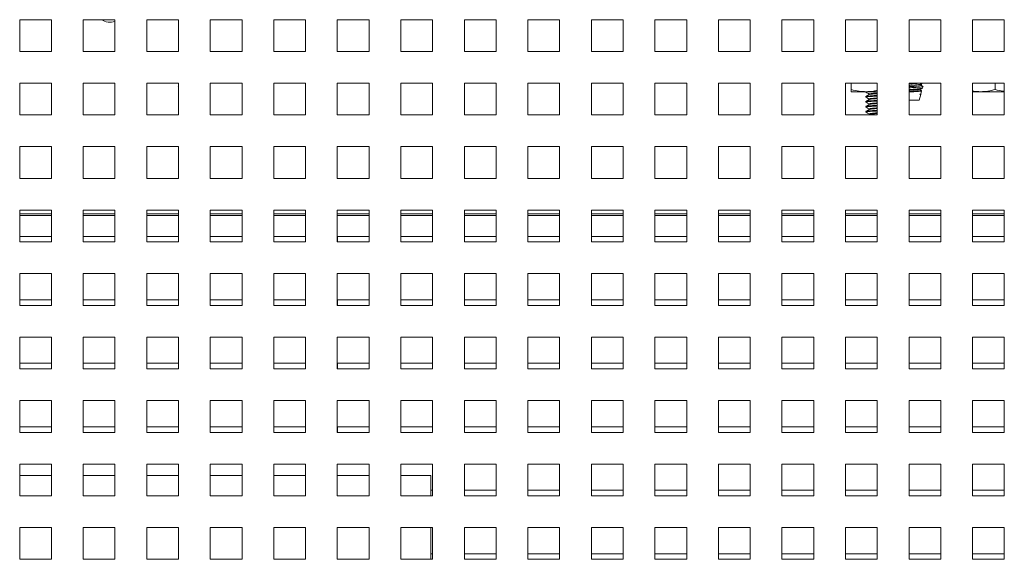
# Paper-space layout '4' of a CAD drawing. Header units: inches. Extents: x 1 to 109, y 1 to 85.
# Tile 15 of 49: x 53.1 to 58.26, y 27.37 to 30.2. Entities that reach past the tile are written whole.
import ezdxf

# ---------------------------------------------------------------- set-up
doc = ezdxf.new("R2010")
doc.units = ezdxf.units.IN
doc.header["$MEASUREMENT"] = 0

psp = doc.layouts.new('4')

# ---------------------------------------------------------------- linework, layer by layer
at = {"color": 7, "linetype": 'Continuous', "lineweight": 15, "ltscale": 5}
for p, q in [((53.0976, 30.202), (53.0976, 30.0354)), ((53.2642, 30.202), (53.0976, 30.202)), ((53.2642, 30.0354), (53.2642, 30.202)), ((53.4309, 30.202), (53.4309, 30.0354)), ((53.5976, 30.202), (53.4309, 30.202)), ((53.5976, 30.0354), (53.5976, 30.202)), ((53.7642, 30.202), (53.7642, 30.0354)), ((53.9309, 30.202), (53.7642, 30.202)), ((53.9309, 30.0354), (53.9309, 30.202)), ((54.0976, 30.202), (54.0976, 30.0354)), ((54.2642, 30.202), (54.0976, 30.202)), ((54.2642, 30.0354), (54.2642, 30.202)), ((54.4309, 30.202), (54.4309, 30.0354)), ((54.5976, 30.202), (54.4309, 30.202)), ((54.5976, 30.0354), (54.5976, 30.202)), ((54.7642, 30.202), (54.7642, 30.0354)), ((54.9309, 30.202), (54.7642, 30.202)), ((54.9309, 30.0354), (54.9309, 30.202)), ((55.0976, 30.202), (55.0976, 30.0354)), ((55.2642, 30.202), (55.0976, 30.202)), ((55.2642, 30.0354), (55.2642, 30.202)), ((55.4309, 30.202), (55.4309, 30.0354)), ((55.5976, 30.202), (55.4309, 30.202)), ((55.5976, 30.0354), (55.5976, 30.202)), ((55.7642, 30.202), (55.7642, 30.0354)), ((55.9309, 30.202), (55.7642, 30.202)), ((55.9309, 30.0354), (55.9309, 30.202)), ((56.0976, 30.202), (56.0976, 30.0354)), ((56.2642, 30.202), (56.0976, 30.202)), ((56.2642, 30.0354), (56.2642, 30.202)), ((56.4309, 30.202), (56.4309, 30.0354)), ((56.5976, 30.202), (56.4309, 30.202)), ((56.5976, 30.0354), (56.5976, 30.202)), ((56.7642, 30.202), (56.7642, 30.0354)), ((56.9309, 30.202), (56.7642, 30.202)), ((56.9309, 30.0354), (56.9309, 30.202)), ((57.0976, 30.202), (57.0976, 30.0354)), ((57.2642, 30.202), (57.0976, 30.202)), ((57.2642, 30.0354), (57.2642, 30.202)), ((57.4309, 30.202), (57.4309, 30.0354)), ((57.5976, 30.202), (57.4309, 30.202)), ((57.5976, 30.0354), (57.5976, 30.202)), ((57.7642, 30.202), (57.7642, 30.0354)), ((57.9309, 30.202), (57.7642, 30.202)), ((57.9309, 30.0354), (57.9309, 30.202)), ((58.0976, 30.202), (58.0976, 30.0354)), ((58.2642, 30.202), (58.0976, 30.202)), ((58.2642, 30.0354), (58.2642, 30.202)), ((53.0976, 30.0354), (53.2642, 30.0354)), ((53.4309, 30.0354), (53.5976, 30.0354)), ((53.7642, 30.0354), (53.9309, 30.0354)), ((54.0976, 30.0354), (54.2642, 30.0354)), ((54.4309, 30.0354), (54.5976, 30.0354)), ((54.7642, 30.0354), (54.9309, 30.0354)), ((55.0976, 30.0354), (55.2642, 30.0354)), ((55.4309, 30.0354), (55.5976, 30.0354)), ((55.7642, 30.0354), (55.9309, 30.0354)), ((56.0976, 30.0354), (56.2642, 30.0354)), ((56.4309, 30.0354), (56.5976, 30.0354)), ((56.7642, 30.0354), (56.9309, 30.0354)), ((57.0976, 30.0354), (57.2642, 30.0354)), ((57.4309, 30.0354), (57.5976, 30.0354)), ((57.7642, 30.0354), (57.9309, 30.0354)), ((58.0976, 30.0354), (58.2642, 30.0354)), ((53.0976, 29.8687), (53.0976, 29.702)), ((53.2642, 29.8687), (53.0976, 29.8687)), ((53.2642, 29.702), (53.2642, 29.8687)), ((53.4309, 29.8687), (53.4309, 29.702)), ((53.5976, 29.8687), (53.4309, 29.8687)), ((53.5976, 29.702), (53.5976, 29.8687)), ((53.7642, 29.8687), (53.7642, 29.702)), ((53.9309, 29.8687), (53.7642, 29.8687)), ((53.9309, 29.702), (53.9309, 29.8687)), ((54.0976, 29.8687), (54.0976, 29.702)), ((54.2642, 29.8687), (54.0976, 29.8687)), ((54.2642, 29.702), (54.2642, 29.8687)), ((54.4309, 29.8687), (54.4309, 29.702)), ((54.5976, 29.8687), (54.4309, 29.8687)), ((54.5976, 29.702), (54.5976, 29.8687)), ((54.7642, 29.8687), (54.7642, 29.702)), ((54.9309, 29.8687), (54.7642, 29.8687)), ((54.9309, 29.702), (54.9309, 29.8687)), ((55.0976, 29.8687), (55.0976, 29.702)), ((55.2642, 29.8687), (55.0976, 29.8687)), ((55.2642, 29.702), (55.2642, 29.8687)), ((55.4309, 29.8687), (55.4309, 29.702)), ((55.5976, 29.8687), (55.4309, 29.8687)), ((55.5976, 29.702), (55.5976, 29.8687)), ((55.7642, 29.8687), (55.7642, 29.702)), ((55.9309, 29.8687), (55.7642, 29.8687)), ((55.9309, 29.702), (55.9309, 29.8687)), ((56.0976, 29.8687), (56.0976, 29.702)), ((56.2642, 29.8687), (56.0976, 29.8687)), ((56.2642, 29.702), (56.2642, 29.8687)), ((56.4309, 29.8687), (56.4309, 29.702)), ((56.5976, 29.8687), (56.4309, 29.8687)), ((56.5976, 29.702), (56.5976, 29.8687)), ((56.7642, 29.8687), (56.7642, 29.702)), ((56.9309, 29.8687), (56.7642, 29.8687)), ((56.9309, 29.702), (56.9309, 29.8687)), ((57.0976, 29.8687), (57.0976, 29.702)), ((57.2642, 29.8687), (57.0976, 29.8687)), ((57.2642, 29.702), (57.2642, 29.8687)), ((57.4309, 29.8687), (57.4309, 29.702)), ((57.5976, 29.8687), (57.4309, 29.8687)), ((57.4607, 29.8352), (57.4607, 29.8687)), ((57.5976, 29.702), (57.5976, 29.8687)), ((57.7642, 29.8687), (57.7642, 29.702)), ((57.9309, 29.8687), (57.7642, 29.8687)), ((57.8254, 29.8572), (57.8254, 29.8634)), ((57.8304, 29.8624), (57.827, 29.8643)), ((57.9309, 29.702), (57.9309, 29.8687)), ((58.0976, 29.8687), (58.0976, 29.702)), ((58.2642, 29.8687), (58.0976, 29.8687)), ((58.2164, 29.8352), (58.2164, 29.8687)), ((58.2642, 29.702), (58.2642, 29.8687)), ((53.9309, 29.851), (53.9291, 29.8499)), ((53.9302, 29.8502), (53.9309, 29.8479)), ((57.5389, 29.8239), (57.4607, 29.8239)), ((57.5378, 29.8239), (57.5378, 29.8215)), ((57.5395, 29.8211), (57.5378, 29.8215)), ((57.5976, 29.8239), (57.5389, 29.8239)), ((57.5547, 29.8117), (57.5547, 29.8088)), ((57.8254, 29.8597), (57.8309, 29.8597)), ((57.8254, 29.8311), (57.8254, 29.8374)), ((57.8259, 29.8117), (57.8305, 29.828)), ((57.8274, 29.8563), (57.8304, 29.8581)), ((57.8305, 29.8582), (57.8309, 29.8597)), ((57.8347, 29.8429), (57.8368, 29.8503)), ((58.1395, 29.8239), (58.0976, 29.8239)), ((58.2642, 29.8239), (58.1395, 29.8239)), ((57.5378, 29.7987), (57.5378, 29.7955)), ((57.5378, 29.7727), (57.5378, 29.7694)), ((57.5547, 29.7857), (57.5547, 29.7827)), ((57.7642, 29.7788), (57.8166, 29.7788)), ((57.8166, 29.7788), (57.8254, 29.81)), ((57.8213, 29.81), (57.8254, 29.81)), ((57.5378, 29.7466), (57.5378, 29.7434)), ((57.5378, 29.7206), (57.5378, 29.7173)), ((57.5547, 29.7597), (57.5547, 29.7567)), ((57.5547, 29.7336), (57.5547, 29.7306)), ((53.0976, 29.702), (53.2642, 29.702)), ((53.4309, 29.702), (53.5976, 29.702)), ((53.7642, 29.702), (53.9309, 29.702)), ((54.0976, 29.702), (54.2642, 29.702)), ((54.4309, 29.702), (54.5976, 29.702)), ((54.7642, 29.702), (54.9309, 29.702)), ((55.0976, 29.702), (55.2642, 29.702)), ((55.4309, 29.702), (55.5976, 29.702)), ((55.7642, 29.702), (55.9309, 29.702)), ((56.0976, 29.702), (56.2642, 29.702)), ((56.4309, 29.702), (56.5976, 29.702)), ((56.7642, 29.702), (56.9309, 29.702)), ((57.0976, 29.702), (57.2642, 29.702)), ((57.4309, 29.702), (57.5976, 29.702)), ((57.5552, 29.7049), (57.5503, 29.702)), ((57.5547, 29.7076), (57.5547, 29.7046)), ((57.7642, 29.702), (57.9309, 29.702)), ((58.0976, 29.702), (58.2642, 29.702)), ((53.0976, 29.5354), (53.0976, 29.3687)), ((53.2642, 29.5354), (53.0976, 29.5354)), ((53.2642, 29.3687), (53.2642, 29.5354)), ((53.4309, 29.5354), (53.4309, 29.3687)), ((53.5976, 29.5354), (53.4309, 29.5354)), ((53.5976, 29.3687), (53.5976, 29.5354)), ((53.7642, 29.5354), (53.7642, 29.3687)), ((53.9309, 29.5354), (53.7642, 29.5354)), ((53.9309, 29.3687), (53.9309, 29.5354)), ((54.0976, 29.5354), (54.0976, 29.3687)), ((54.2642, 29.5354), (54.0976, 29.5354)), ((54.2642, 29.3687), (54.2642, 29.5354)), ((54.4309, 29.5354), (54.4309, 29.3687)), ((54.5976, 29.5354), (54.4309, 29.5354)), ((54.5976, 29.3687), (54.5976, 29.5354)), ((54.7642, 29.5354), (54.7642, 29.3687)), ((54.9309, 29.5354), (54.7642, 29.5354)), ((54.9309, 29.3687), (54.9309, 29.5354)), ((55.0976, 29.5354), (55.0976, 29.3687)), ((55.2642, 29.5354), (55.0976, 29.5354)), ((55.2642, 29.3687), (55.2642, 29.5354)), ((55.4309, 29.5354), (55.4309, 29.3687)), ((55.5976, 29.5354), (55.4309, 29.5354)), ((55.5976, 29.3687), (55.5976, 29.5354)), ((55.7642, 29.5354), (55.7642, 29.3687)), ((55.9309, 29.5354), (55.7642, 29.5354)), ((55.9309, 29.3687), (55.9309, 29.5354)), ((56.0976, 29.5354), (56.0976, 29.3687)), ((56.2642, 29.5354), (56.0976, 29.5354)), ((56.2642, 29.3687), (56.2642, 29.5354)), ((56.4309, 29.5354), (56.4309, 29.3687)), ((56.5976, 29.5354), (56.4309, 29.5354)), ((56.5976, 29.3687), (56.5976, 29.5354)), ((56.7642, 29.5354), (56.7642, 29.3687)), ((56.9309, 29.5354), (56.7642, 29.5354)), ((56.9309, 29.3687), (56.9309, 29.5354)), ((57.0976, 29.5354), (57.0976, 29.3687)), ((57.2642, 29.5354), (57.0976, 29.5354)), ((57.2642, 29.3687), (57.2642, 29.5354)), ((57.4309, 29.5354), (57.4309, 29.3687)), ((57.5976, 29.5354), (57.4309, 29.5354)), ((57.5976, 29.3687), (57.5976, 29.5354)), ((57.7642, 29.5354), (57.7642, 29.3687)), ((57.9309, 29.5354), (57.7642, 29.5354)), ((57.9309, 29.3687), (57.9309, 29.5354)), ((58.0976, 29.5354), (58.0976, 29.3687)), ((58.2642, 29.5354), (58.0976, 29.5354)), ((58.2642, 29.3687), (58.2642, 29.5354)), ((53.0976, 29.3687), (53.2642, 29.3687)), ((53.4309, 29.3687), (53.5976, 29.3687)), ((53.7642, 29.3687), (53.9309, 29.3687)), ((54.0976, 29.3687), (54.2642, 29.3687)), ((54.4309, 29.3687), (54.5976, 29.3687)), ((54.7642, 29.3687), (54.9309, 29.3687)), ((55.0976, 29.3687), (55.2642, 29.3687)), ((55.4309, 29.3687), (55.5976, 29.3687)), ((55.7642, 29.3687), (55.9309, 29.3687)), ((56.0976, 29.3687), (56.2642, 29.3687)), ((56.4309, 29.3687), (56.5976, 29.3687)), ((56.7642, 29.3687), (56.9309, 29.3687)), ((57.0976, 29.3687), (57.2642, 29.3687)), ((57.4309, 29.3687), (57.5976, 29.3687)), ((57.7642, 29.3687), (57.9309, 29.3687)), ((58.0976, 29.3687), (58.2642, 29.3687)), ((53.0976, 29.202), (53.0976, 29.0354)), ((53.2642, 29.202), (53.0976, 29.202)), ((53.2642, 29.0354), (53.2642, 29.202)), ((53.4309, 29.202), (53.4309, 29.0354)), ((53.5976, 29.202), (53.4309, 29.202)), ((53.5976, 29.0354), (53.5976, 29.202)), ((53.7642, 29.202), (53.7642, 29.0354)), ((53.9309, 29.202), (53.7642, 29.202)), ((53.9309, 29.0354), (53.9309, 29.202)), ((54.0976, 29.202), (54.0976, 29.0354)), ((54.2642, 29.202), (54.0976, 29.202)), ((54.2642, 29.0354), (54.2642, 29.202)), ((54.4309, 29.202), (54.4309, 29.0354)), ((54.5976, 29.202), (54.4309, 29.202)), ((54.5976, 29.0354), (54.5976, 29.202)), ((54.7642, 29.202), (54.7642, 29.0354)), ((54.9309, 29.202), (54.7642, 29.202)), ((54.9309, 29.0354), (54.9309, 29.202)), ((55.0976, 29.202), (55.0976, 29.0354)), ((55.2642, 29.202), (55.0976, 29.202)), ((55.2642, 29.0354), (55.2642, 29.202)), ((55.4309, 29.202), (55.4309, 29.0354)), ((55.5976, 29.202), (55.4309, 29.202)), ((55.5976, 29.0354), (55.5976, 29.202)), ((55.7642, 29.202), (55.7642, 29.0354)), ((55.9309, 29.202), (55.7642, 29.202)), ((55.9309, 29.0354), (55.9309, 29.202)), ((56.0976, 29.202), (56.0976, 29.0354)), ((56.2642, 29.202), (56.0976, 29.202)), ((56.2642, 29.0354), (56.2642, 29.202)), ((56.4309, 29.202), (56.4309, 29.0354)), ((56.5976, 29.202), (56.4309, 29.202)), ((56.5976, 29.0354), (56.5976, 29.202)), ((56.7642, 29.202), (56.7642, 29.0354)), ((56.9309, 29.202), (56.7642, 29.202)), ((56.9309, 29.0354), (56.9309, 29.202)), ((57.0976, 29.202), (57.0976, 29.0354)), ((57.2642, 29.202), (57.0976, 29.202)), ((57.2642, 29.0354), (57.2642, 29.202)), ((57.4309, 29.202), (57.4309, 29.0354)), ((57.5976, 29.202), (57.4309, 29.202)), ((57.5976, 29.0354), (57.5976, 29.202)), ((57.7642, 29.202), (57.7642, 29.0354)), ((57.9309, 29.202), (57.7642, 29.202)), ((57.9309, 29.0354), (57.9309, 29.202)), ((58.0976, 29.202), (58.0976, 29.0354)), ((58.2642, 29.202), (58.0976, 29.202)), ((58.2642, 29.0354), (58.2642, 29.202)), ((53.0976, 29.1745), (53.2642, 29.1745)), ((53.4309, 29.1745), (53.5976, 29.1745)), ((53.7642, 29.1745), (53.9309, 29.1745)), ((54.0976, 29.1745), (54.2642, 29.1745)), ((54.4309, 29.1745), (54.5976, 29.1745)), ((54.7642, 29.1745), (54.9309, 29.1745)), ((55.0976, 29.1745), (55.2642, 29.1745)), ((55.4309, 29.1745), (55.5976, 29.1745)), ((55.7642, 29.1745), (55.9309, 29.1745)), ((56.0976, 29.1745), (56.2642, 29.1745)), ((56.4309, 29.1745), (56.5976, 29.1745)), ((56.7642, 29.1745), (56.9309, 29.1745)), ((57.0976, 29.1745), (57.2642, 29.1745)), ((57.4309, 29.1745), (57.5976, 29.1745)), ((57.7642, 29.1745), (57.9309, 29.1745)), ((58.0976, 29.1745), (58.2642, 29.1745)), ((53.2642, 29.0645), (53.0977, 29.0645)), ((53.0977, 29.0645), (53.0977, 29.0354)), ((53.5976, 29.0645), (53.4311, 29.0645)), ((53.4311, 29.0645), (53.4311, 29.0354)), ((53.9309, 29.0645), (53.7644, 29.0645)), ((53.7644, 29.0645), (53.7644, 29.0354)), ((54.2642, 29.0645), (54.0977, 29.0645)), ((54.0977, 29.0645), (54.0977, 29.0354)), ((54.5976, 29.0645), (54.4311, 29.0645)), ((54.4311, 29.0645), (54.4311, 29.0354)), ((54.9309, 29.0645), (54.7644, 29.0645)), ((54.7644, 29.0645), (54.7644, 29.0354)), ((55.2642, 29.0645), (55.0977, 29.0645)), ((55.0977, 29.0645), (55.0977, 29.0354)), ((55.5976, 29.0645), (55.4311, 29.0645)), ((55.4311, 29.0645), (55.4311, 29.0354)), ((55.9309, 29.0645), (55.7644, 29.0645)), ((55.7644, 29.0645), (55.7644, 29.0354)), ((56.2642, 29.0645), (56.0977, 29.0645)), ((56.0977, 29.0645), (56.0977, 29.0354)), ((56.5976, 29.0645), (56.4311, 29.0645)), ((56.4311, 29.0645), (56.4311, 29.0354)), ((56.9309, 29.0645), (56.7644, 29.0645)), ((56.7644, 29.0645), (56.7644, 29.0354)), ((57.2642, 29.0645), (57.0977, 29.0645)), ((57.0977, 29.0645), (57.0977, 29.0354)), ((57.5976, 29.0645), (57.4311, 29.0645)), ((57.4311, 29.0645), (57.4311, 29.0354)), ((57.9309, 29.0645), (57.7644, 29.0645)), ((57.7644, 29.0645), (57.7644, 29.0354)), ((58.2642, 29.0645), (58.0977, 29.0645)), ((58.0977, 29.0645), (58.0977, 29.0354)), ((53.0976, 29.0354), (53.2642, 29.0354)), ((53.4309, 29.0354), (53.5976, 29.0354)), ((53.7642, 29.0354), (53.9309, 29.0354)), ((54.0976, 29.0354), (54.2642, 29.0354)), ((54.4309, 29.0354), (54.5976, 29.0354)), ((54.7642, 29.0354), (54.9309, 29.0354)), ((55.0976, 29.0354), (55.2642, 29.0354)), ((55.4309, 29.0354), (55.5976, 29.0354)), ((55.7642, 29.0354), (55.9309, 29.0354)), ((56.0976, 29.0354), (56.2642, 29.0354)), ((56.4309, 29.0354), (56.5976, 29.0354)), ((56.7642, 29.0354), (56.9309, 29.0354)), ((57.0976, 29.0354), (57.2642, 29.0354)), ((57.4309, 29.0354), (57.5976, 29.0354)), ((57.7642, 29.0354), (57.9309, 29.0354)), ((58.0976, 29.0354), (58.2642, 29.0354)), ((53.0976, 28.8687), (53.0976, 28.702)), ((53.2642, 28.8687), (53.0976, 28.8687)), ((53.2642, 28.702), (53.2642, 28.8687)), ((53.4309, 28.8687), (53.4309, 28.702)), ((53.5976, 28.8687), (53.4309, 28.8687)), ((53.5976, 28.702), (53.5976, 28.8687)), ((53.7642, 28.8687), (53.7642, 28.702)), ((53.9309, 28.8687), (53.7642, 28.8687)), ((53.9309, 28.702), (53.9309, 28.8687)), ((54.0976, 28.8687), (54.0976, 28.702)), ((54.2642, 28.8687), (54.0976, 28.8687)), ((54.2642, 28.702), (54.2642, 28.8687)), ((54.4309, 28.8687), (54.4309, 28.702)), ((54.5976, 28.8687), (54.4309, 28.8687)), ((54.5976, 28.702), (54.5976, 28.8687)), ((54.7642, 28.8687), (54.7642, 28.702)), ((54.9309, 28.8687), (54.7642, 28.8687)), ((54.9309, 28.702), (54.9309, 28.8687)), ((55.0976, 28.8687), (55.0976, 28.702)), ((55.2642, 28.8687), (55.0976, 28.8687)), ((55.2642, 28.702), (55.2642, 28.8687)), ((55.4309, 28.8687), (55.4309, 28.702)), ((55.5976, 28.8687), (55.4309, 28.8687)), ((55.5976, 28.702), (55.5976, 28.8687)), ((55.7642, 28.8687), (55.7642, 28.702)), ((55.9309, 28.8687), (55.7642, 28.8687)), ((55.9309, 28.702), (55.9309, 28.8687)), ((56.0976, 28.8687), (56.0976, 28.702)), ((56.2642, 28.8687), (56.0976, 28.8687)), ((56.2642, 28.702), (56.2642, 28.8687)), ((56.4309, 28.8687), (56.4309, 28.702)), ((56.5976, 28.8687), (56.4309, 28.8687)), ((56.5976, 28.702), (56.5976, 28.8687)), ((56.7642, 28.8687), (56.7642, 28.702)), ((56.9309, 28.8687), (56.7642, 28.8687)), ((56.9309, 28.702), (56.9309, 28.8687)), ((57.0976, 28.8687), (57.0976, 28.702)), ((57.2642, 28.8687), (57.0976, 28.8687)), ((57.2642, 28.702), (57.2642, 28.8687)), ((57.4309, 28.8687), (57.4309, 28.702)), ((57.5976, 28.8687), (57.4309, 28.8687)), ((57.5976, 28.702), (57.5976, 28.8687)), ((57.7642, 28.8687), (57.7642, 28.702)), ((57.9309, 28.8687), (57.7642, 28.8687)), ((57.9309, 28.702), (57.9309, 28.8687)), ((58.0976, 28.8687), (58.0976, 28.702)), ((58.2642, 28.8687), (58.0976, 28.8687)), ((58.2642, 28.702), (58.2642, 28.8687)), ((53.2642, 28.7312), (53.0977, 28.7312)), ((53.0977, 28.7312), (53.0977, 28.702)), ((53.5976, 28.7312), (53.4311, 28.7312)), ((53.4311, 28.7312), (53.4311, 28.702)), ((53.9309, 28.7312), (53.7644, 28.7312)), ((53.7644, 28.7312), (53.7644, 28.702)), ((54.2642, 28.7312), (54.0977, 28.7312)), ((54.0977, 28.7312), (54.0977, 28.702)), ((54.5976, 28.7312), (54.4311, 28.7312)), ((54.4311, 28.7312), (54.4311, 28.702)), ((54.9309, 28.7312), (54.7644, 28.7312)), ((54.7644, 28.7312), (54.7644, 28.702)), ((55.2642, 28.7312), (55.0977, 28.7312)), ((55.0977, 28.7312), (55.0977, 28.702)), ((55.5976, 28.7312), (55.4311, 28.7312)), ((55.4311, 28.7312), (55.4311, 28.702)), ((55.9309, 28.7312), (55.7644, 28.7312)), ((55.7644, 28.7312), (55.7644, 28.702)), ((56.2642, 28.7312), (56.0977, 28.7312)), ((56.0977, 28.7312), (56.0977, 28.702)), ((56.5976, 28.7312), (56.4311, 28.7312)), ((56.4311, 28.7312), (56.4311, 28.702)), ((56.9309, 28.7312), (56.7644, 28.7312)), ((56.7644, 28.7312), (56.7644, 28.702)), ((57.2642, 28.7312), (57.0977, 28.7312)), ((57.0977, 28.7312), (57.0977, 28.702)), ((57.5976, 28.7312), (57.4311, 28.7312)), ((57.4311, 28.7312), (57.4311, 28.702)), ((57.9309, 28.7312), (57.7644, 28.7312)), ((57.7644, 28.7312), (57.7644, 28.702)), ((58.2642, 28.7312), (58.0977, 28.7312)), ((58.0977, 28.7312), (58.0977, 28.702)), ((53.0976, 28.702), (53.2642, 28.702)), ((53.4309, 28.702), (53.5976, 28.702)), ((53.7642, 28.702), (53.9309, 28.702)), ((54.0976, 28.702), (54.2642, 28.702)), ((54.4309, 28.702), (54.5976, 28.702)), ((54.7642, 28.702), (54.9309, 28.702)), ((55.0976, 28.702), (55.2642, 28.702)), ((55.4309, 28.702), (55.5976, 28.702)), ((55.7642, 28.702), (55.9309, 28.702)), ((56.0976, 28.702), (56.2642, 28.702)), ((56.4309, 28.702), (56.5976, 28.702)), ((56.7642, 28.702), (56.9309, 28.702)), ((57.0976, 28.702), (57.2642, 28.702)), ((57.4309, 28.702), (57.5976, 28.702)), ((57.7642, 28.702), (57.9309, 28.702)), ((58.0976, 28.702), (58.2642, 28.702)), ((53.0976, 28.5354), (53.0976, 28.3687)), ((53.2642, 28.5354), (53.0976, 28.5354)), ((53.2642, 28.3687), (53.2642, 28.5354)), ((53.4309, 28.5354), (53.4309, 28.3687)), ((53.5976, 28.5354), (53.4309, 28.5354)), ((53.5976, 28.3687), (53.5976, 28.5354)), ((53.7642, 28.5354), (53.7642, 28.3687)), ((53.9309, 28.5354), (53.7642, 28.5354)), ((53.9309, 28.3687), (53.9309, 28.5354)), ((54.0976, 28.5354), (54.0976, 28.3687)), ((54.2642, 28.5354), (54.0976, 28.5354)), ((54.2642, 28.3687), (54.2642, 28.5354)), ((54.4309, 28.5354), (54.4309, 28.3687)), ((54.5976, 28.5354), (54.4309, 28.5354)), ((54.5976, 28.3687), (54.5976, 28.5354)), ((54.7642, 28.5354), (54.7642, 28.3687)), ((54.9309, 28.5354), (54.7642, 28.5354)), ((54.9309, 28.3687), (54.9309, 28.5354)), ((55.0976, 28.5354), (55.0976, 28.3687)), ((55.2642, 28.5354), (55.0976, 28.5354)), ((55.2642, 28.3687), (55.2642, 28.5354)), ((55.4309, 28.5354), (55.4309, 28.3687)), ((55.5976, 28.5354), (55.4309, 28.5354)), ((55.5976, 28.3687), (55.5976, 28.5354)), ((55.7642, 28.5354), (55.7642, 28.3687)), ((55.9309, 28.5354), (55.7642, 28.5354)), ((55.9309, 28.3687), (55.9309, 28.5354)), ((56.0976, 28.5354), (56.0976, 28.3687)), ((56.2642, 28.5354), (56.0976, 28.5354)), ((56.2642, 28.3687), (56.2642, 28.5354)), ((56.4309, 28.5354), (56.4309, 28.3687)), ((56.5976, 28.5354), (56.4309, 28.5354)), ((56.5976, 28.3687), (56.5976, 28.5354)), ((56.7642, 28.5354), (56.7642, 28.3687)), ((56.9309, 28.5354), (56.7642, 28.5354)), ((56.9309, 28.3687), (56.9309, 28.5354)), ((57.0976, 28.5354), (57.0976, 28.3687)), ((57.2642, 28.5354), (57.0976, 28.5354)), ((57.2642, 28.3687), (57.2642, 28.5354)), ((57.4309, 28.5354), (57.4309, 28.3687)), ((57.5976, 28.5354), (57.4309, 28.5354)), ((57.5976, 28.3687), (57.5976, 28.5354)), ((57.7642, 28.5354), (57.7642, 28.3687)), ((57.9309, 28.5354), (57.7642, 28.5354)), ((57.9309, 28.3687), (57.9309, 28.5354)), ((58.0976, 28.5354), (58.0976, 28.3687)), ((58.2642, 28.5354), (58.0976, 28.5354)), ((58.2642, 28.3687), (58.2642, 28.5354)), ((53.0976, 28.3687), (53.2642, 28.3687)), ((53.2642, 28.3979), (53.0977, 28.3979)), ((53.0977, 28.3979), (53.0977, 28.3687)), ((53.4309, 28.3687), (53.5976, 28.3687)), ((53.5976, 28.3979), (53.4311, 28.3979)), ((53.4311, 28.3979), (53.4311, 28.3687)), ((53.7642, 28.3687), (53.9309, 28.3687)), ((53.9309, 28.3979), (53.7644, 28.3979)), ((53.7644, 28.3979), (53.7644, 28.3687)), ((54.0976, 28.3687), (54.2642, 28.3687)), ((54.2642, 28.3979), (54.0977, 28.3979)), ((54.0977, 28.3979), (54.0977, 28.3687)), ((54.4309, 28.3687), (54.5976, 28.3687)), ((54.5976, 28.3979), (54.4311, 28.3979)), ((54.4311, 28.3979), (54.4311, 28.3687)), ((54.7642, 28.3687), (54.9309, 28.3687)), ((54.9309, 28.3979), (54.7644, 28.3979)), ((54.7644, 28.3979), (54.7644, 28.3687)), ((55.0976, 28.3687), (55.2642, 28.3687)), ((55.2642, 28.3979), (55.0977, 28.3979)), ((55.0977, 28.3979), (55.0977, 28.3687)), ((55.4309, 28.3687), (55.5976, 28.3687)), ((55.5976, 28.3979), (55.4311, 28.3979)), ((55.4311, 28.3979), (55.4311, 28.3687)), ((55.7642, 28.3687), (55.9309, 28.3687)), ((55.9309, 28.3979), (55.7644, 28.3979)), ((55.7644, 28.3979), (55.7644, 28.3687)), ((56.0976, 28.3687), (56.2642, 28.3687)), ((56.2642, 28.3979), (56.0977, 28.3979)), ((56.0977, 28.3979), (56.0977, 28.3687)), ((56.4309, 28.3687), (56.5976, 28.3687)), ((56.5976, 28.3979), (56.4311, 28.3979)), ((56.4311, 28.3979), (56.4311, 28.3687)), ((56.7642, 28.3687), (56.9309, 28.3687)), ((56.9309, 28.3979), (56.7644, 28.3979)), ((56.7644, 28.3979), (56.7644, 28.3687)), ((57.0976, 28.3687), (57.2642, 28.3687)), ((57.2642, 28.3979), (57.0977, 28.3979)), ((57.0977, 28.3979), (57.0977, 28.3687)), ((57.4309, 28.3687), (57.5976, 28.3687)), ((57.5976, 28.3979), (57.4311, 28.3979)), ((57.4311, 28.3979), (57.4311, 28.3687)), ((57.7642, 28.3687), (57.9309, 28.3687)), ((57.9309, 28.3979), (57.7644, 28.3979)), ((57.7644, 28.3979), (57.7644, 28.3687)), ((58.0976, 28.3687), (58.2642, 28.3687)), ((58.2642, 28.3979), (58.0977, 28.3979)), ((58.0977, 28.3979), (58.0977, 28.3687)), ((53.0976, 28.202), (53.0976, 28.0354)), ((53.2642, 28.202), (53.0976, 28.202)), ((53.2642, 28.0354), (53.2642, 28.202)), ((53.4309, 28.202), (53.4309, 28.0354)), ((53.5976, 28.202), (53.4309, 28.202)), ((53.5976, 28.0354), (53.5976, 28.202)), ((53.7642, 28.202), (53.7642, 28.0354)), ((53.9309, 28.202), (53.7642, 28.202)), ((53.9309, 28.0354), (53.9309, 28.202)), ((54.0976, 28.202), (54.0976, 28.0354)), ((54.2642, 28.202), (54.0976, 28.202)), ((54.2642, 28.0354), (54.2642, 28.202)), ((54.4309, 28.202), (54.4309, 28.0354)), ((54.5976, 28.202), (54.4309, 28.202)), ((54.5976, 28.0354), (54.5976, 28.202)), ((54.7642, 28.202), (54.7642, 28.0354)), ((54.9309, 28.202), (54.7642, 28.202)), ((54.9309, 28.0354), (54.9309, 28.202)), ((55.0976, 28.202), (55.0976, 28.0354)), ((55.2642, 28.202), (55.0976, 28.202)), ((55.2642, 28.0354), (55.2642, 28.202)), ((55.4309, 28.202), (55.4309, 28.0354)), ((55.5976, 28.202), (55.4309, 28.202)), ((55.5976, 28.0354), (55.5976, 28.202)), ((55.7642, 28.202), (55.7642, 28.0354)), ((55.9309, 28.202), (55.7642, 28.202)), ((55.9309, 28.0354), (55.9309, 28.202)), ((56.0976, 28.202), (56.0976, 28.0354)), ((56.2642, 28.202), (56.0976, 28.202)), ((56.2642, 28.0354), (56.2642, 28.202)), ((56.4309, 28.202), (56.4309, 28.0354)), ((56.5976, 28.202), (56.4309, 28.202)), ((56.5976, 28.0354), (56.5976, 28.202)), ((56.7642, 28.202), (56.7642, 28.0354)), ((56.9309, 28.202), (56.7642, 28.202)), ((56.9309, 28.0354), (56.9309, 28.202)), ((57.0976, 28.202), (57.0976, 28.0354)), ((57.2642, 28.202), (57.0976, 28.202)), ((57.2642, 28.0354), (57.2642, 28.202)), ((57.4309, 28.202), (57.4309, 28.0354)), ((57.5976, 28.202), (57.4309, 28.202)), ((57.5976, 28.0354), (57.5976, 28.202)), ((57.7642, 28.202), (57.7642, 28.0354)), ((57.9309, 28.202), (57.7642, 28.202)), ((57.9309, 28.0354), (57.9309, 28.202)), ((58.0976, 28.202), (58.0976, 28.0354)), ((58.2642, 28.202), (58.0976, 28.202)), ((58.2642, 28.0354), (58.2642, 28.202)), ((53.2642, 28.0645), (53.0977, 28.0645)), ((53.0977, 28.0645), (53.0977, 28.0354)), ((53.5976, 28.0645), (53.4311, 28.0645)), ((53.4311, 28.0645), (53.4311, 28.0354)), ((53.9309, 28.0645), (53.7644, 28.0645)), ((53.7644, 28.0645), (53.7644, 28.0354)), ((54.2642, 28.0645), (54.0977, 28.0645)), ((54.0977, 28.0645), (54.0977, 28.0354)), ((54.5976, 28.0645), (54.4311, 28.0645)), ((54.4311, 28.0645), (54.4311, 28.0354)), ((54.9309, 28.0645), (54.7644, 28.0645)), ((54.7644, 28.0645), (54.7644, 28.0354)), ((55.2642, 28.0645), (55.0977, 28.0645)), ((55.0977, 28.0645), (55.0977, 28.0354)), ((55.5976, 28.0645), (55.4311, 28.0645)), ((55.4311, 28.0645), (55.4311, 28.0354)), ((55.9309, 28.0645), (55.7644, 28.0645)), ((55.7644, 28.0645), (55.7644, 28.0354)), ((56.2642, 28.0645), (56.0977, 28.0645)), ((56.0977, 28.0645), (56.0977, 28.0354)), ((56.5976, 28.0645), (56.4311, 28.0645)), ((56.4311, 28.0645), (56.4311, 28.0354)), ((56.9309, 28.0645), (56.7644, 28.0645)), ((56.7644, 28.0645), (56.7644, 28.0354)), ((57.2642, 28.0645), (57.0977, 28.0645)), ((57.0977, 28.0645), (57.0977, 28.0354)), ((57.5976, 28.0645), (57.4311, 28.0645)), ((57.4311, 28.0645), (57.4311, 28.0354)), ((57.9309, 28.0645), (57.7644, 28.0645)), ((57.7644, 28.0645), (57.7644, 28.0354)), ((58.2642, 28.0645), (58.0977, 28.0645)), ((58.0977, 28.0645), (58.0977, 28.0354)), ((53.0976, 28.0354), (53.2642, 28.0354)), ((53.4309, 28.0354), (53.5976, 28.0354)), ((53.7642, 28.0354), (53.9309, 28.0354)), ((54.0976, 28.0354), (54.2642, 28.0354)), ((54.4309, 28.0354), (54.5976, 28.0354)), ((54.7642, 28.0354), (54.9309, 28.0354)), ((55.0976, 28.0354), (55.2642, 28.0354)), ((55.4309, 28.0354), (55.5976, 28.0354)), ((55.7642, 28.0354), (55.9309, 28.0354)), ((56.0976, 28.0354), (56.2642, 28.0354)), ((56.4309, 28.0354), (56.5976, 28.0354)), ((56.7642, 28.0354), (56.9309, 28.0354)), ((57.0976, 28.0354), (57.2642, 28.0354)), ((57.4309, 28.0354), (57.5976, 28.0354)), ((57.7642, 28.0354), (57.9309, 28.0354)), ((58.0976, 28.0354), (58.2642, 28.0354)), ((53.0976, 27.8687), (53.0976, 27.702)), ((53.2642, 27.8687), (53.0976, 27.8687)), ((53.2642, 27.702), (53.2642, 27.8687)), ((53.4309, 27.8687), (53.4309, 27.702)), ((53.5976, 27.8687), (53.4309, 27.8687)), ((53.5976, 27.702), (53.5976, 27.8687)), ((53.7642, 27.8687), (53.7642, 27.702)), ((53.9309, 27.8687), (53.7642, 27.8687)), ((53.9309, 27.702), (53.9309, 27.8687)), ((54.0976, 27.8687), (54.0976, 27.702)), ((54.2642, 27.8687), (54.0976, 27.8687)), ((54.2642, 27.702), (54.2642, 27.8687)), ((54.4309, 27.8687), (54.4309, 27.702)), ((54.5976, 27.8687), (54.4309, 27.8687)), ((54.5976, 27.702), (54.5976, 27.8687)), ((54.7642, 27.8687), (54.7642, 27.702)), ((54.9309, 27.8687), (54.7642, 27.8687)), ((54.9309, 27.702), (54.9309, 27.8687)), ((55.0976, 27.8687), (55.0976, 27.702)), ((55.2642, 27.8687), (55.0976, 27.8687)), ((55.2642, 27.702), (55.2642, 27.8687)), ((55.4309, 27.8687), (55.4309, 27.702)), ((55.5976, 27.8687), (55.4309, 27.8687)), ((55.5976, 27.702), (55.5976, 27.8687)), ((55.7642, 27.8687), (55.7642, 27.702)), ((55.9309, 27.8687), (55.7642, 27.8687)), ((55.9309, 27.702), (55.9309, 27.8687)), ((56.0976, 27.8687), (56.0976, 27.702)), ((56.2642, 27.8687), (56.0976, 27.8687)), ((56.2642, 27.702), (56.2642, 27.8687)), ((56.4309, 27.8687), (56.4309, 27.702)), ((56.5976, 27.8687), (56.4309, 27.8687)), ((56.5976, 27.702), (56.5976, 27.8687)), ((56.7642, 27.8687), (56.7642, 27.702)), ((56.9309, 27.8687), (56.7642, 27.8687)), ((56.9309, 27.702), (56.9309, 27.8687)), ((57.0976, 27.8687), (57.0976, 27.702)), ((57.2642, 27.8687), (57.0976, 27.8687)), ((57.2642, 27.702), (57.2642, 27.8687)), ((57.4309, 27.8687), (57.4309, 27.702)), ((57.5976, 27.8687), (57.4309, 27.8687)), ((57.5976, 27.702), (57.5976, 27.8687)), ((57.7642, 27.8687), (57.7642, 27.702)), ((57.9309, 27.8687), (57.7642, 27.8687)), ((57.9309, 27.702), (57.9309, 27.8687)), ((58.0976, 27.8687), (58.0976, 27.702)), ((58.2642, 27.8687), (58.0976, 27.8687)), ((58.2642, 27.702), (58.2642, 27.8687)), ((53.2642, 27.8079), (53.0976, 27.8079)), ((53.5976, 27.8079), (53.4309, 27.8079)), ((53.9309, 27.8079), (53.7642, 27.8079)), ((54.2642, 27.8079), (54.0976, 27.8079)), ((54.5976, 27.8079), (54.4309, 27.8079)), ((54.9309, 27.8079), (54.7642, 27.8079)), ((55.2551, 27.8079), (55.0976, 27.8079)), ((55.2551, 27.8079), (55.2551, 27.702)), ((53.0976, 27.702), (53.2642, 27.702)), ((53.4309, 27.702), (53.5976, 27.702)), ((53.7642, 27.702), (53.9309, 27.702)), ((54.0976, 27.702), (54.2642, 27.702)), ((54.4309, 27.702), (54.5976, 27.702)), ((54.7642, 27.702), (54.9309, 27.702)), ((55.0976, 27.702), (55.2642, 27.702)), ((55.2642, 27.7312), (55.2551, 27.7312)), ((55.4309, 27.702), (55.5976, 27.702)), ((55.5976, 27.7312), (55.4311, 27.7312)), ((55.4311, 27.7312), (55.4311, 27.702)), ((55.7642, 27.702), (55.9309, 27.702)), ((55.9309, 27.7312), (55.7644, 27.7312)), ((55.7644, 27.7312), (55.7644, 27.702)), ((56.0976, 27.702), (56.2642, 27.702)), ((56.2642, 27.7312), (56.0977, 27.7312)), ((56.0977, 27.7312), (56.0977, 27.702)), ((56.4309, 27.702), (56.5976, 27.702)), ((56.5976, 27.7312), (56.4311, 27.7312)), ((56.4311, 27.7312), (56.4311, 27.702)), ((56.7642, 27.702), (56.9309, 27.702)), ((56.9309, 27.7312), (56.7644, 27.7312)), ((56.7644, 27.7312), (56.7644, 27.702)), ((57.0976, 27.702), (57.2642, 27.702)), ((57.2642, 27.7312), (57.0977, 27.7312)), ((57.0977, 27.7312), (57.0977, 27.702)), ((57.4309, 27.702), (57.5976, 27.702)), ((57.5976, 27.7312), (57.4311, 27.7312)), ((57.4311, 27.7312), (57.4311, 27.702)), ((57.7642, 27.702), (57.9309, 27.702)), ((57.9309, 27.7312), (57.7644, 27.7312)), ((57.7644, 27.7312), (57.7644, 27.702)), ((58.0976, 27.702), (58.2642, 27.702)), ((58.2642, 27.7312), (58.0977, 27.7312)), ((58.0977, 27.7312), (58.0977, 27.702)), ((53.0976, 27.5354), (53.0976, 27.3687)), ((53.2642, 27.5354), (53.0976, 27.5354)), ((53.2642, 27.3687), (53.2642, 27.5354)), ((53.4309, 27.5354), (53.4309, 27.3687)), ((53.5976, 27.5354), (53.4309, 27.5354)), ((53.5976, 27.3687), (53.5976, 27.5354)), ((53.7642, 27.5354), (53.7642, 27.3687)), ((53.9309, 27.5354), (53.7642, 27.5354)), ((53.9309, 27.3687), (53.9309, 27.5354)), ((54.0976, 27.5354), (54.0976, 27.3687)), ((54.2642, 27.5354), (54.0976, 27.5354)), ((54.2642, 27.3687), (54.2642, 27.5354)), ((54.4309, 27.5354), (54.4309, 27.3687)), ((54.5976, 27.5354), (54.4309, 27.5354)), ((54.5976, 27.3687), (54.5976, 27.5354)), ((54.7642, 27.5354), (54.7642, 27.3687)), ((54.9309, 27.5354), (54.7642, 27.5354)), ((54.9309, 27.3687), (54.9309, 27.5354)), ((55.0976, 27.5354), (55.0976, 27.3687)), ((55.2642, 27.5354), (55.0976, 27.5354)), ((55.2551, 27.5354), (55.2551, 27.3687)), ((55.2642, 27.3687), (55.2642, 27.5354)), ((55.4309, 27.5354), (55.4309, 27.3687)), ((55.5976, 27.5354), (55.4309, 27.5354)), ((55.5976, 27.3687), (55.5976, 27.5354)), ((55.7642, 27.5354), (55.7642, 27.3687)), ((55.9309, 27.5354), (55.7642, 27.5354)), ((55.9309, 27.3687), (55.9309, 27.5354)), ((56.0976, 27.5354), (56.0976, 27.3687)), ((56.2642, 27.5354), (56.0976, 27.5354)), ((56.2642, 27.3687), (56.2642, 27.5354)), ((56.4309, 27.5354), (56.4309, 27.3687)), ((56.5976, 27.5354), (56.4309, 27.5354)), ((56.5976, 27.3687), (56.5976, 27.5354)), ((56.7642, 27.5354), (56.7642, 27.3687)), ((56.9309, 27.5354), (56.7642, 27.5354)), ((56.9309, 27.3687), (56.9309, 27.5354)), ((57.0976, 27.5354), (57.0976, 27.3687)), ((57.2642, 27.5354), (57.0976, 27.5354)), ((57.2642, 27.3687), (57.2642, 27.5354)), ((57.4309, 27.5354), (57.4309, 27.3687)), ((57.5976, 27.5354), (57.4309, 27.5354)), ((57.5976, 27.3687), (57.5976, 27.5354)), ((57.7642, 27.5354), (57.7642, 27.3687)), ((57.9309, 27.5354), (57.7642, 27.5354)), ((57.9309, 27.3687), (57.9309, 27.5354)), ((58.0976, 27.5354), (58.0976, 27.3687)), ((58.2642, 27.5354), (58.0976, 27.5354)), ((58.2642, 27.3687), (58.2642, 27.5354)), ((55.2642, 27.3979), (55.2551, 27.3979)), ((55.5976, 27.3979), (55.4311, 27.3979)), ((55.4311, 27.3979), (55.4311, 27.3687)), ((55.9309, 27.3979), (55.7644, 27.3979)), ((55.7644, 27.3979), (55.7644, 27.3687)), ((56.2642, 27.3979), (56.0977, 27.3979)), ((56.0977, 27.3979), (56.0977, 27.3687)), ((56.5976, 27.3979), (56.4311, 27.3979)), ((56.4311, 27.3979), (56.4311, 27.3687)), ((56.9309, 27.3979), (56.7644, 27.3979)), ((56.7644, 27.3979), (56.7644, 27.3687)), ((57.2642, 27.3979), (57.0977, 27.3979)), ((57.0977, 27.3979), (57.0977, 27.3687)), ((57.5976, 27.3979), (57.4311, 27.3979)), ((57.4311, 27.3979), (57.4311, 27.3687)), ((57.9309, 27.3979), (57.7644, 27.3979)), ((57.7644, 27.3979), (57.7644, 27.3687)), ((58.2642, 27.3979), (58.0977, 27.3979)), ((58.0977, 27.3979), (58.0977, 27.3687)), ((53.0976, 27.3687), (53.2642, 27.3687)), ((53.4309, 27.3687), (53.5976, 27.3687)), ((53.7642, 27.3687), (53.9309, 27.3687)), ((54.0976, 27.3687), (54.2642, 27.3687)), ((54.4309, 27.3687), (54.5976, 27.3687)), ((54.7642, 27.3687), (54.9309, 27.3687)), ((55.0976, 27.3687), (55.2642, 27.3687)), ((55.4309, 27.3687), (55.5976, 27.3687)), ((55.7642, 27.3687), (55.9309, 27.3687)), ((56.0976, 27.3687), (56.2642, 27.3687)), ((56.4309, 27.3687), (56.5976, 27.3687)), ((56.7642, 27.3687), (56.9309, 27.3687)), ((57.0976, 27.3687), (57.2642, 27.3687)), ((57.4309, 27.3687), (57.5976, 27.3687)), ((57.7642, 27.3687), (57.9309, 27.3687)), ((58.0976, 27.3687), (58.2642, 27.3687))]:
    psp.add_line(p, q, dxfattribs=at)
at = {"color": 8, "linetype": 'Continuous', "lineweight": 15, "ltscale": 5}
for p, q in [((53.0976, 29.1829), (53.2642, 29.1829)), ((53.4309, 29.1829), (53.5976, 29.1829)), ((53.7642, 29.1829), (53.9309, 29.1829)), ((54.0976, 29.1829), (54.2642, 29.1829)), ((54.4309, 29.1829), (54.5976, 29.1829)), ((54.7642, 29.1829), (54.9309, 29.1829)), ((55.0976, 29.1829), (55.2642, 29.1829)), ((55.4309, 29.1829), (55.5976, 29.1829)), ((55.7642, 29.1829), (55.9309, 29.1829)), ((56.0976, 29.1829), (56.2642, 29.1829)), ((56.4309, 29.1829), (56.5976, 29.1829)), ((56.7642, 29.1829), (56.9309, 29.1829)), ((57.0976, 29.1829), (57.2642, 29.1829)), ((57.4309, 29.1829), (57.5976, 29.1829)), ((57.7642, 29.1829), (57.9309, 29.1829)), ((58.0976, 29.1829), (58.2642, 29.1829))]:
    psp.add_line(p, q, dxfattribs=at)
at = {"color": 7, "linetype": 'Continuous', "lineweight": 15, "ltscale": 25}
psp.add_arc((53.5712, 30.2666), 0.0783, 235.5153, 289.6868, dxfattribs=at)
at = {"color": 7, "linetype": 'Continuous', "lineweight": 15, "ltscale": 5}
for points, knots in [([(57.8199, 29.8687), (57.819, 29.8686), (57.8128, 29.868), (57.7942, 29.8667), (57.775, 29.8656), (57.7653, 29.865), (57.7642, 29.8649)], [0, 0, 0, 0, 0.075802, 0.516141, 0.94518, 1, 1, 1, 1]), ([(57.773, 29.8687), (57.7711, 29.8686), (57.7682, 29.8684), (57.7653, 29.8682), (57.7642, 29.8682)], [0, 0, 0, 0, 0.618813, 1, 1, 1, 1]), ([(57.8248, 29.8631), (57.8272, 29.8644), (57.8304, 29.8663), (57.8336, 29.8682), (57.8345, 29.8687)], [0, 0, 0, 0, 0.735646, 1, 1, 1, 1]), ([(57.5389, 29.8239), (57.5267, 29.8244), (57.5004, 29.8254), (57.4746, 29.8317), (57.4607, 29.8352)], [0, 0, 0, 0, 0.4617532, 1, 1, 1, 1]), ([(57.4607, 29.8352), (57.4607, 29.8335), (57.4607, 29.8268), (57.4607, 29.8251), (57.4607, 29.8239)], [0, 0, 0, 0, 0.254985, 1, 1, 1, 1]), ([(57.5383, 29.821), (57.5411, 29.8194), (57.5466, 29.8162), (57.5521, 29.813), (57.5547, 29.8115)], [0, 0, 0, 0, 0.515742, 1, 1, 1, 1]), ([(57.5976, 29.831), (57.5912, 29.8295), (57.5719, 29.8249), (57.5521, 29.8243), (57.5389, 29.8239)], [0, 0, 0, 0, 0.328952, 1, 1, 1, 1]), ([(57.5547, 29.8117), (57.5557, 29.8123), (57.5575, 29.8134), (57.5721, 29.8149), (57.5866, 29.8162), (57.5961, 29.8169), (57.5976, 29.817)], [0, 0, 0, 0, 0.317087, 0.624267, 0.944136, 1, 1, 1, 1]), ([(57.5562, 29.809), (57.5569, 29.8094), (57.5587, 29.8103), (57.5722, 29.8117), (57.5866, 29.813), (57.5961, 29.8136), (57.5976, 29.8137)], [0, 0, 0, 0, 0.247181, 0.585805, 0.938417, 1, 1, 1, 1]), ([(57.8241, 29.8631), (57.8232, 29.8627), (57.8209, 29.8617), (57.8081, 29.8603), (57.7899, 29.8585), (57.7737, 29.8574), (57.7656, 29.8568), (57.7642, 29.8567)], [0, 0, 0, 0, 0.198165, 0.444365, 0.700773, 0.950588, 1, 1, 1, 1]), ([(57.8249, 29.8572), (57.8251, 29.8571), (57.8264, 29.8565), (57.8209, 29.8553), (57.8084, 29.8538), (57.7898, 29.852), (57.7737, 29.8509), (57.7656, 29.8502), (57.7642, 29.8501)], [0, 0, 0, 0, 0.031057, 0.264272, 0.490174, 0.725442, 0.954662, 1, 1, 1, 1]), ([(57.7642, 29.8446), (57.7694, 29.8448), (57.7817, 29.8455), (57.8009, 29.8466), (57.819, 29.8479), (57.8313, 29.849), (57.8372, 29.8499), (57.8363, 29.8504), (57.8361, 29.8505)], [0, 0, 0, 0, 0.141823, 0.340562, 0.540905, 0.741228, 0.942828, 1, 1, 1, 1]), ([(57.8339, 29.8431), (57.8341, 29.8429), (57.8347, 29.8421), (57.8283, 29.8407), (57.8154, 29.8392), (57.7973, 29.8374), (57.7793, 29.8359), (57.7683, 29.835), (57.7642, 29.8347)], [0, 0, 0, 0, 0.07377, 0.278115, 0.482468, 0.683576, 0.883229, 1, 1, 1, 1]), ([(57.8241, 29.8371), (57.8232, 29.8366), (57.8209, 29.8356), (57.8081, 29.8343), (57.7899, 29.8325), (57.7737, 29.8314), (57.7656, 29.8307), (57.7642, 29.8306)], [0, 0, 0, 0, 0.198169, 0.444368, 0.700773, 0.950588, 1, 1, 1, 1]), ([(57.8249, 29.8311), (57.8251, 29.8311), (57.8264, 29.8304), (57.8209, 29.8292), (57.8084, 29.8278), (57.7898, 29.826), (57.7737, 29.8248), (57.7656, 29.8242), (57.7642, 29.8241)], [0, 0, 0, 0, 0.031057, 0.264272, 0.490173, 0.725442, 0.954661, 1, 1, 1, 1]), ([(57.7642, 29.8222), (57.7698, 29.8225), (57.7818, 29.8232), (57.7998, 29.8244), (57.8157, 29.8256), (57.8262, 29.8267), (57.8311, 29.8276), (57.8302, 29.8281), (57.8301, 29.8282)], [0, 0, 0, 0, 0.16765, 0.365235, 0.564226, 0.763148, 0.963873, 1, 1, 1, 1]), ([(57.8252, 29.8119), (57.8253, 29.8117), (57.8255, 29.811), (57.8228, 29.8103), (57.8213, 29.81)], [0, 0, 0, 0, 0.4352728, 1, 1, 1, 1]), ([(57.8248, 29.837), (57.8268, 29.8382), (57.8307, 29.8404), (57.8346, 29.8427), (57.8365, 29.8438)], [0, 0, 0, 0, 0.499662, 1, 1, 1, 1]), ([(57.8292, 29.8624), (57.8299, 29.8622), (57.8321, 29.8617), (57.8301, 29.8609), (57.8265, 29.8604), (57.8254, 29.8602)], [0, 0, 0, 0, 0.243457, 0.768591, 1, 1, 1, 1]), ([(57.838, 29.8502), (57.8358, 29.8515), (57.8316, 29.8539), (57.8274, 29.8563), (57.8254, 29.8575)], [0, 0, 0, 0, 0.5260428, 1, 1, 1, 1]), ([(57.8315, 29.8279), (57.8304, 29.8285), (57.8284, 29.8297), (57.8263, 29.8309), (57.8254, 29.8314)], [0, 0, 0, 0, 0.55284, 1, 1, 1, 1]), ([(57.8298, 29.8584), (57.83, 29.8582), (57.8308, 29.8577), (57.8281, 29.8572), (57.8263, 29.8569)], [0, 0, 0, 0, 0.289957, 1, 1, 1, 1]), ([(58.1395, 29.8239), (58.1275, 29.8241), (58.1134, 29.8243), (58.0996, 29.8273), (58.0976, 29.8278)], [0, 0, 0, 0, 0.851706, 1, 1, 1, 1]), ([(58.2164, 29.8352), (58.2038, 29.832), (58.1785, 29.8256), (58.1525, 29.8245), (58.1395, 29.8239)], [0, 0, 0, 0, 0.496955, 1, 1, 1, 1]), ([(58.2642, 29.8261), (58.2624, 29.8262), (58.2463, 29.8272), (58.2305, 29.8314), (58.2164, 29.8352)], [0, 0, 0, 0, 0.112134, 1, 1, 1, 1]), ([(57.539, 29.7952), (57.5385, 29.7953), (57.5358, 29.7959), (57.5426, 29.7972), (57.5595, 29.7986), (57.5799, 29.8), (57.594, 29.8008), (57.5976, 29.801)], [0, 0, 0, 0, 0.053446, 0.338024, 0.61374, 0.900808, 1, 1, 1, 1]), ([(57.5397, 29.7689), (57.539, 29.7691), (57.5357, 29.7698), (57.5425, 29.7711), (57.5595, 29.7726), (57.5799, 29.774), (57.594, 29.7747), (57.5976, 29.7749)], [0, 0, 0, 0, 0.085998, 0.36079, 0.627024, 0.90422, 1, 1, 1, 1]), ([(57.538, 29.7952), (57.5409, 29.7935), (57.5464, 29.7903), (57.552, 29.787), (57.5547, 29.7855)], [0, 0, 0, 0, 0.509785, 1, 1, 1, 1]), ([(57.555, 29.7828), (57.5522, 29.7812), (57.5465, 29.7779), (57.5408, 29.7746), (57.538, 29.773)], [0, 0, 0, 0, 0.49983, 1, 1, 1, 1]), ([(57.5552, 29.809), (57.5524, 29.8074), (57.5467, 29.8041), (57.541, 29.8008), (57.5382, 29.7991)], [0, 0, 0, 0, 0.499631, 1, 1, 1, 1]), ([(57.5384, 29.7689), (57.5412, 29.7673), (57.5467, 29.7641), (57.5521, 29.7609), (57.5547, 29.7594)], [0, 0, 0, 0, 0.520436, 1, 1, 1, 1]), ([(57.5389, 29.773), (57.54, 29.7735), (57.5423, 29.7745), (57.5599, 29.7758), (57.5799, 29.7773), (57.594, 29.778), (57.5976, 29.7782)], [0, 0, 0, 0, 0.261155, 0.568888, 0.88929, 1, 1, 1, 1]), ([(57.5393, 29.7991), (57.5403, 29.7996), (57.5425, 29.8006), (57.56, 29.8019), (57.5799, 29.8033), (57.594, 29.804), (57.5976, 29.8042)], [0, 0, 0, 0, 0.247462, 0.560898, 0.887238, 1, 1, 1, 1]), ([(57.5547, 29.7857), (57.5557, 29.7863), (57.5575, 29.7874), (57.5721, 29.7889), (57.5866, 29.7902), (57.5961, 29.7908), (57.5976, 29.7909)], [0, 0, 0, 0, 0.317087, 0.624266, 0.944135, 1, 1, 1, 1]), ([(57.5547, 29.7597), (57.5557, 29.7602), (57.5575, 29.7614), (57.5721, 29.7628), (57.5866, 29.7641), (57.5961, 29.7648), (57.5976, 29.7649)], [0, 0, 0, 0, 0.317087, 0.624266, 0.944135, 1, 1, 1, 1]), ([(57.5558, 29.7828), (57.5566, 29.7833), (57.5583, 29.7843), (57.5722, 29.7856), (57.5866, 29.7869), (57.5961, 29.7876), (57.5976, 29.7877)], [0, 0, 0, 0, 0.267718, 0.597104, 0.940098, 1, 1, 1, 1]), ([(57.5565, 29.757), (57.5572, 29.7574), (57.5589, 29.7583), (57.5722, 29.7596), (57.5866, 29.7609), (57.5961, 29.7615), (57.5976, 29.7616)], [0, 0, 0, 0, 0.226589, 0.574475, 0.936733, 1, 1, 1, 1]), ([(57.5388, 29.7431), (57.5384, 29.7432), (57.5358, 29.7439), (57.5426, 29.7451), (57.5595, 29.7466), (57.5799, 29.748), (57.594, 29.7487), (57.5976, 29.7489)], [0, 0, 0, 0, 0.045985, 0.332806, 0.610696, 0.900026, 1, 1, 1, 1]), ([(57.5397, 29.7168), (57.539, 29.717), (57.5357, 29.7177), (57.5425, 29.7191), (57.5595, 29.7205), (57.5799, 29.7219), (57.594, 29.7226), (57.5976, 29.7228)], [0, 0, 0, 0, 0.086093, 0.360856, 0.627063, 0.904229, 1, 1, 1, 1]), ([(57.538, 29.7431), (57.5408, 29.7415), (57.5464, 29.7382), (57.552, 29.735), (57.5547, 29.7334)], [0, 0, 0, 0, 0.507295, 1, 1, 1, 1]), ([(57.555, 29.7308), (57.5522, 29.7291), (57.5465, 29.7258), (57.5408, 29.7225), (57.538, 29.7209)], [0, 0, 0, 0, 0.499723, 1, 1, 1, 1]), ([(57.5554, 29.7571), (57.5526, 29.7554), (57.5469, 29.7521), (57.5413, 29.7488), (57.5384, 29.7472)], [0, 0, 0, 0, 0.499723, 1, 1, 1, 1]), ([(57.5384, 29.7168), (57.5413, 29.7152), (57.5467, 29.712), (57.5521, 29.7089), (57.5547, 29.7073)], [0, 0, 0, 0, 0.521367, 1, 1, 1, 1]), ([(57.5389, 29.7209), (57.54, 29.7214), (57.5422, 29.7224), (57.5599, 29.7238), (57.5799, 29.7252), (57.594, 29.7259), (57.5976, 29.7261)], [0, 0, 0, 0, 0.261901, 0.569323, 0.889402, 1, 1, 1, 1]), ([(57.5398, 29.7472), (57.5407, 29.7476), (57.5429, 29.7485), (57.56, 29.7498), (57.5799, 29.7512), (57.594, 29.7519), (57.5976, 29.7521)], [0, 0, 0, 0, 0.226953, 0.548931, 0.884165, 1, 1, 1, 1]), ([(57.5547, 29.7336), (57.5557, 29.7342), (57.5575, 29.7353), (57.5721, 29.7368), (57.5866, 29.7381), (57.5961, 29.7387), (57.5976, 29.7388)], [0, 0, 0, 0, 0.317087, 0.624267, 0.944135, 1, 1, 1, 1]), ([(57.5547, 29.7076), (57.5557, 29.7082), (57.5575, 29.7093), (57.5721, 29.7107), (57.5866, 29.7121), (57.5961, 29.7127), (57.5976, 29.7128)], [0, 0, 0, 0, 0.317087, 0.624267, 0.944135, 1, 1, 1, 1]), ([(57.5558, 29.7307), (57.5566, 29.7312), (57.5584, 29.7322), (57.5722, 29.7335), (57.5866, 29.7348), (57.5961, 29.7355), (57.5976, 29.7356)], [0, 0, 0, 0, 0.264302, 0.595224, 0.939817, 1, 1, 1, 1]), ([(57.5562, 29.7048), (57.5569, 29.7052), (57.5587, 29.7062), (57.5722, 29.7075), (57.5866, 29.7088), (57.5961, 29.7094), (57.5976, 29.7095)], [0, 0, 0, 0, 0.245395, 0.584822, 0.938271, 1, 1, 1, 1])]:
    psp.add_open_spline(points, degree=3, knots=knots, dxfattribs=at)

doc.saveas('drawing.dxf')
